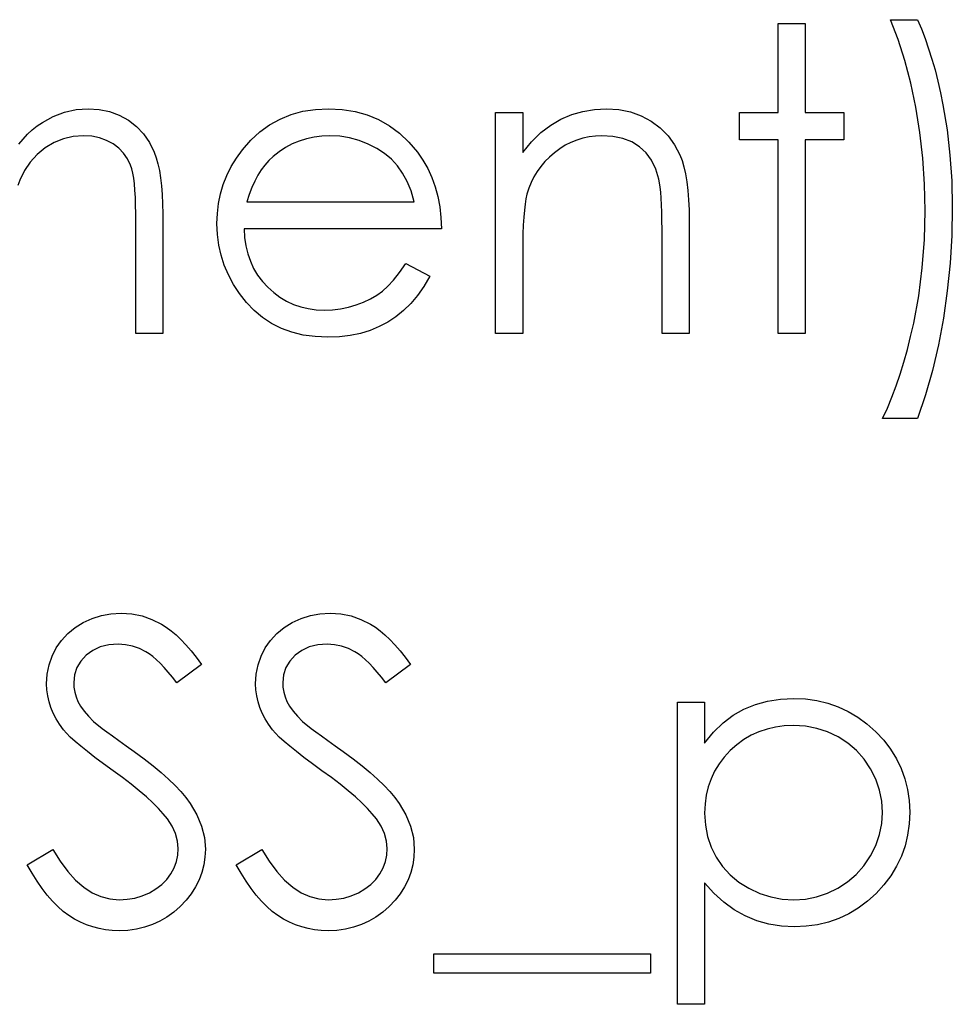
# Model space of a CAD drawing. Header units: inches. Extents: x 370 to 474, y 80 to 168.
# Tile 94 of 170: x 431.206 to 431.632, y 83.961 to 84.41. Entities that reach past the tile are written whole.
import ezdxf

# ---------------------------------------------------------------- set-up
doc = ezdxf.new("R2010")
doc.units = ezdxf.units.IN
doc.header["$LTSCALE"] = 0.5
doc.header["$MEASUREMENT"] = 0

msp = doc.modelspace()

# ---------------------------------------------------------------- linework, layer by layer
at = {"color": 7, "linetype": 'Continuous'}
for p, q in [((431.60713, 84.40085), (431.60362, 84.40982)), ((431.60362, 84.40982), (431.60362, 84.40982)), ((431.60362, 84.40982), (431.61599, 84.40982)), ((431.61599, 84.40982), (431.61599, 84.40982)), ((431.61599, 84.40982), (431.61779, 84.40559)), ((431.55239, 84.40805), (431.56476, 84.40805)), ((431.55239, 84.36742), (431.55239, 84.40805)), ((431.56476, 84.40805), (431.56476, 84.40805)), ((431.56476, 84.40805), (431.56476, 84.36742)), ((431.61779, 84.40559), (431.61947, 84.4012)), ((431.61025, 84.39121), (431.60713, 84.40085)), ((431.61947, 84.4012), (431.62107, 84.39659)), ((431.62107, 84.39659), (431.62259, 84.39185)), ((431.61295, 84.38086), (431.61025, 84.39121)), ((431.62259, 84.39185), (431.624, 84.38688)), ((431.624, 84.38688), (431.62529, 84.38174)), ((431.61527, 84.36985), (431.61295, 84.38086)), ((431.62529, 84.38174), (431.62651, 84.37642)), ((431.62651, 84.37642), (431.62761, 84.3709)), ((431.22665, 84.36764), (431.23192, 84.3688)), ((431.23192, 84.3688), (431.23741, 84.36918)), ((431.23741, 84.36918), (431.23741, 84.36918)), ((431.23741, 84.36918), (431.24246, 84.36885)), ((431.24246, 84.36885), (431.24721, 84.36789)), ((431.33549, 84.36803), (431.34117, 84.36888)), ((431.34117, 84.36888), (431.34719, 84.36918)), ((431.34719, 84.36918), (431.34719, 84.36918)), ((431.34719, 84.36918), (431.35337, 84.36888)), ((431.35337, 84.36888), (431.35925, 84.36794)), ((431.46326, 84.368), (431.46859, 84.36888)), ((431.46859, 84.36888), (431.47411, 84.36918)), ((431.47411, 84.36918), (431.47411, 84.36918)), ((431.47411, 84.36918), (431.47969, 84.36883)), ((431.47969, 84.36883), (431.48493, 84.36778)), ((431.61712, 84.35839), (431.61527, 84.36985)), ((431.62761, 84.3709), (431.62949, 84.35958)), ((431.2166, 84.36297), (431.22151, 84.36568)), ((431.22151, 84.36568), (431.22665, 84.36764)), ((431.24721, 84.36789), (431.25166, 84.36623)), ((431.25166, 84.36623), (431.2558, 84.36394)), ((431.32025, 84.36184), (431.32503, 84.36449)), ((431.32503, 84.36449), (431.3301, 84.36653)), ((431.3301, 84.36653), (431.33549, 84.36803)), ((431.35925, 84.36794), (431.3648, 84.3664)), ((431.3648, 84.3664), (431.37002, 84.36424)), ((431.37002, 84.36424), (431.37493, 84.36146)), ((431.42343, 84.36742), (431.4358, 84.36742)), ((431.42343, 84.26672), (431.42343, 84.36742)), ((431.4358, 84.36742), (431.4358, 84.36742)), ((431.4358, 84.36742), (431.4358, 84.34925)), ((431.44858, 84.3617), (431.45327, 84.36444)), ((431.45327, 84.36444), (431.45816, 84.36651)), ((431.45816, 84.36651), (431.46326, 84.368)), ((431.48493, 84.36778), (431.48984, 84.36598)), ((431.48984, 84.36598), (431.49443, 84.3635)), ((431.53473, 84.35505), (431.53473, 84.36742)), ((431.53473, 84.36742), (431.53473, 84.36742)), ((431.53473, 84.36742), (431.55239, 84.36742)), ((431.55239, 84.36742), (431.55239, 84.36742)), ((431.56476, 84.36742), (431.56476, 84.36742)), ((431.56476, 84.36742), (431.58243, 84.36742)), ((431.58243, 84.36742), (431.58243, 84.36742)), ((431.58243, 84.36742), (431.58243, 84.35505)), ((431.21196, 84.35952), (431.21423, 84.36135)), ((431.21423, 84.36135), (431.2166, 84.36297)), ((431.2558, 84.36394), (431.25952, 84.36107)), ((431.25952, 84.36107), (431.26275, 84.35767)), ((431.31581, 84.35864), (431.32025, 84.36184)), ((431.37493, 84.36146), (431.37951, 84.35803)), ((431.44411, 84.35828), (431.44858, 84.3617)), ((431.49443, 84.3635), (431.49857, 84.36041)), ((431.49857, 84.36041), (431.50216, 84.35682)), ((431.62949, 84.35958), (431.63081, 84.34807)), ((431.20578, 84.35301), (431.20774, 84.35536)), ((431.20774, 84.35536), (431.20981, 84.35754)), ((431.20981, 84.35754), (431.21196, 84.35952)), ((431.22615, 84.35544), (431.22187, 84.35373)), ((431.2306, 84.35649), (431.22615, 84.35544)), ((431.23526, 84.35682), (431.2306, 84.35649)), ((431.23907, 84.3566), (431.23526, 84.35682)), ((431.23526, 84.35682), (431.23526, 84.35682)), ((431.24257, 84.35591), (431.23907, 84.3566)), ((431.24583, 84.35475), (431.24257, 84.35591)), ((431.26275, 84.35767), (431.26546, 84.35378)), ((431.31167, 84.3548), (431.31581, 84.35864)), ((431.33709, 84.35549), (431.3338, 84.35447)), ((431.34054, 84.35624), (431.33709, 84.35549)), ((431.34413, 84.35668), (431.34054, 84.35624)), ((431.34783, 84.35682), (431.34413, 84.35668)), ((431.35235, 84.3566), (431.34783, 84.35682)), ((431.34783, 84.35682), (431.34783, 84.35682)), ((431.35677, 84.35588), (431.35235, 84.3566)), ((431.3611, 84.35472), (431.35677, 84.35588)), ((431.37951, 84.35803), (431.38379, 84.354)), ((431.43986, 84.35411), (431.44411, 84.35828)), ((431.46323, 84.35574), (431.4605, 84.35491)), ((431.46608, 84.35635), (431.46323, 84.35574)), ((431.46898, 84.35671), (431.46608, 84.35635)), ((431.47196, 84.35682), (431.46898, 84.35671)), ((431.47698, 84.35651), (431.47196, 84.35682)), ((431.47196, 84.35682), (431.47196, 84.35682)), ((431.48151, 84.35558), (431.47698, 84.35651)), ((431.48554, 84.35403), (431.48151, 84.35558)), ((431.50216, 84.35682), (431.50514, 84.35273)), ((431.55239, 84.35505), (431.53473, 84.35505)), ((431.53473, 84.35505), (431.53473, 84.35505)), ((431.55239, 84.26672), (431.55239, 84.35505)), ((431.55239, 84.35505), (431.55239, 84.35505)), ((431.58243, 84.35505), (431.56476, 84.35505)), ((431.56476, 84.35505), (431.56476, 84.35505)), ((431.56476, 84.35505), (431.56476, 84.26672)), ((431.58243, 84.35505), (431.58243, 84.35505)), ((431.61848, 84.34669), (431.61712, 84.35839)), ((431.21781, 84.3513), (431.21412, 84.34832)), ((431.22187, 84.35373), (431.21781, 84.3513)), ((431.24879, 84.35315), (431.24583, 84.35475)), ((431.25141, 84.35116), (431.24879, 84.35315)), ((431.25362, 84.3489), (431.25141, 84.35116)), ((431.26546, 84.35378), (431.26764, 84.34934)), ((431.30783, 84.35041), (431.31167, 84.3548)), ((431.32757, 84.35152), (431.32467, 84.34959)), ((431.3306, 84.35312), (431.32757, 84.35152)), ((431.3338, 84.35447), (431.3306, 84.35312)), ((431.3653, 84.35306), (431.3611, 84.35472)), ((431.36925, 84.35105), (431.3653, 84.35306)), ((431.37278, 84.34873), (431.36925, 84.35105)), ((431.38379, 84.354), (431.38774, 84.34937)), ((431.4358, 84.34925), (431.43986, 84.35411)), ((431.45272, 84.35094), (431.45029, 84.34914)), ((431.45523, 84.35251), (431.45272, 84.35094)), ((431.45782, 84.35381), (431.45523, 84.35251)), ((431.4605, 84.35491), (431.45782, 84.35381)), ((431.48907, 84.35185), (431.48554, 84.35403)), ((431.49208, 84.34906), (431.48907, 84.35185)), ((431.50514, 84.35273), (431.50754, 84.34815)), ((431.21412, 84.34832), (431.21097, 84.34487)), ((431.25541, 84.3463), (431.25362, 84.3489)), ((431.25679, 84.34343), (431.25541, 84.3463)), ((431.26764, 84.34934), (431.26855, 84.34685)), ((431.26855, 84.34685), (431.26932, 84.34407)), ((431.30275, 84.34277), (431.30512, 84.34666)), ((431.30512, 84.34666), (431.30783, 84.35041)), ((431.30783, 84.35041), (431.30783, 84.35041)), ((431.32188, 84.34738), (431.31995, 84.34556)), ((431.32467, 84.34959), (431.32188, 84.34738)), ((431.32188, 84.34738), (431.32188, 84.34738)), ((431.37593, 84.34611), (431.37278, 84.34873)), ((431.37863, 84.34318), (431.37593, 84.34611)), ((431.38774, 84.34937), (431.38774, 84.34937)), ((431.38774, 84.34937), (431.39028, 84.34575)), ((431.4358, 84.34925), (431.4358, 84.34925)), ((431.448, 84.34716), (431.44593, 84.34509)), ((431.45029, 84.34914), (431.448, 84.34716)), ((431.49456, 84.34567), (431.49208, 84.34906)), ((431.50754, 84.34815), (431.50853, 84.34558)), ((431.61925, 84.33479), (431.61848, 84.34669)), ((431.63081, 84.34807), (431.63161, 84.33628)), ((431.21097, 84.34487), (431.20835, 84.34095)), ((431.25734, 84.34177), (431.25679, 84.34343)), ((431.25781, 84.33979), (431.25734, 84.34177)), ((431.26932, 84.34407), (431.26998, 84.341)), ((431.30076, 84.33877), (431.30275, 84.34277)), ((431.31815, 84.34351), (431.31647, 84.34128)), ((431.31995, 84.34556), (431.31815, 84.34351)), ((431.381, 84.33987), (431.37863, 84.34318)), ((431.39028, 84.34575), (431.39246, 84.34194)), ((431.39246, 84.34194), (431.39434, 84.33788)), ((431.44405, 84.34288), (431.44237, 84.34056)), ((431.44593, 84.34509), (431.44405, 84.34288)), ((431.49652, 84.34164), (431.49456, 84.34567)), ((431.49793, 84.337), (431.49652, 84.34164)), ((431.50853, 84.34558), (431.50939, 84.34266)), ((431.50939, 84.34266), (431.51011, 84.33943)), ((431.20835, 84.34095), (431.20625, 84.33658)), ((431.25823, 84.3375), (431.25781, 84.33979)), ((431.25856, 84.3349), (431.25823, 84.3375)), ((431.26998, 84.341), (431.27054, 84.33763)), ((431.27054, 84.33763), (431.27095, 84.33399)), ((431.29913, 84.33463), (431.30076, 84.33877)), ((431.31492, 84.33882), (431.31349, 84.33612)), ((431.31647, 84.34128), (431.31492, 84.33882)), ((431.38308, 84.33603), (431.381, 84.33987)), ((431.39434, 84.33788), (431.39586, 84.33363)), ((431.4409, 84.33813), (431.43963, 84.33559)), ((431.44237, 84.34056), (431.4409, 84.33813)), ((431.51011, 84.33943), (431.51071, 84.33584)), ((431.20625, 84.33658), (431.20539, 84.3341)), ((431.25881, 84.33198), (431.25856, 84.3349)), ((431.27095, 84.33399), (431.27125, 84.33004)), ((431.29786, 84.33035), (431.29913, 84.33463)), ((431.31216, 84.33322), (431.31098, 84.33013)), ((431.31349, 84.33612), (431.31216, 84.33322)), ((431.38487, 84.33167), (431.38308, 84.33603)), ((431.39586, 84.33363), (431.39707, 84.32916)), ((431.43856, 84.33291), (431.4377, 84.33015)), ((431.43963, 84.33559), (431.43856, 84.33291)), ((431.49826, 84.3354), (431.49793, 84.337)), ((431.49793, 84.337), (431.49793, 84.337)), ((431.49857, 84.33341), (431.49826, 84.3354)), ((431.49882, 84.33109), (431.49857, 84.33341)), ((431.51071, 84.33584), (431.51115, 84.33192)), ((431.61952, 84.32265), (431.61925, 84.33479)), ((431.63161, 84.33628), (431.63189, 84.3243)), ((431.259, 84.32875), (431.25881, 84.33198)), ((431.25911, 84.32518), (431.259, 84.32875)), ((431.27125, 84.33004), (431.27145, 84.32579)), ((431.29695, 84.32596), (431.29786, 84.33035)), ((431.31098, 84.33013), (431.3099, 84.32679)), ((431.38633, 84.32679), (431.38487, 84.33167)), ((431.39707, 84.32916), (431.39795, 84.32447)), ((431.43726, 84.32811), (431.43687, 84.32568)), ((431.4377, 84.33015), (431.43726, 84.32811)), ((431.4377, 84.33015), (431.4377, 84.33015)), ((431.49904, 84.32841), (431.49882, 84.33109)), ((431.4992, 84.32535), (431.49904, 84.32841)), ((431.51115, 84.33192), (431.51149, 84.32767)), ((431.25914, 84.32132), (431.25911, 84.32518)), ((431.27145, 84.32579), (431.2715, 84.32127)), ((431.29643, 84.32143), (431.29695, 84.32596)), ((431.3099, 84.32679), (431.3099, 84.32679)), ((431.3099, 84.32679), (431.38633, 84.32679)), ((431.39795, 84.32447), (431.39848, 84.31955)), ((431.43687, 84.32568), (431.43654, 84.32289)), ((431.49931, 84.32196), (431.4992, 84.32535)), ((431.51149, 84.32767), (431.51171, 84.32306)), ((431.63189, 84.3243), (431.63164, 84.31138)), ((431.63189, 84.3243), (431.63189, 84.3243)), ((431.25914, 84.26672), (431.25914, 84.32132)), ((431.25914, 84.32132), (431.25914, 84.32132)), ((431.2715, 84.32127), (431.2715, 84.32127)), ((431.2715, 84.32127), (431.2715, 84.26672)), ((431.29624, 84.31679), (431.29643, 84.32143)), ((431.39848, 84.31955), (431.3987, 84.31442)), ((431.43627, 84.31969), (431.43607, 84.31613)), ((431.43654, 84.32289), (431.43627, 84.31969)), ((431.49937, 84.3182), (431.49931, 84.32196)), ((431.51171, 84.32306), (431.51176, 84.31815)), ((431.61919, 84.30953), (431.61952, 84.32265)), ((431.61952, 84.32265), (431.61952, 84.32265)), ((431.29646, 84.31185), (431.29624, 84.31679)), ((431.29624, 84.31679), (431.29624, 84.31679)), ((431.43607, 84.31613), (431.43591, 84.31218)), ((431.4994, 84.31409), (431.49937, 84.3182)), ((431.51176, 84.31815), (431.51176, 84.31815)), ((431.51176, 84.31815), (431.51176, 84.26672)), ((431.29706, 84.30702), (431.29646, 84.31185)), ((431.3987, 84.31442), (431.3086, 84.31442)), ((431.3086, 84.31442), (431.3086, 84.31442)), ((431.3086, 84.31442), (431.30885, 84.31044)), ((431.30885, 84.31044), (431.3094, 84.30664)), ((431.3987, 84.31442), (431.3987, 84.31442)), ((431.43591, 84.31218), (431.43582, 84.30785)), ((431.4994, 84.26672), (431.4994, 84.31409)), ((431.4994, 84.31409), (431.4994, 84.31409)), ((431.63164, 84.31138), (431.63087, 84.29866)), ((431.29811, 84.30236), (431.29706, 84.30702)), ((431.3094, 84.30664), (431.31029, 84.30302)), ((431.43582, 84.30785), (431.4358, 84.30313)), ((431.6182, 84.29659), (431.61919, 84.30953)), ((431.2996, 84.2978), (431.29811, 84.30236)), ((431.31029, 84.30302), (431.3115, 84.2996)), ((431.4358, 84.30313), (431.4358, 84.30313)), ((431.4358, 84.30313), (431.4358, 84.26672)), ((431.30148, 84.29336), (431.2996, 84.2978)), ((431.3115, 84.2996), (431.31299, 84.29637)), ((431.3796, 84.29446), (431.38241, 84.29852)), ((431.38241, 84.29852), (431.3934, 84.29275)), ((431.63087, 84.29866), (431.6296, 84.28604)), ((431.30377, 84.28905), (431.30148, 84.29336)), ((431.31299, 84.29637), (431.31481, 84.2933)), ((431.31481, 84.2933), (431.31697, 84.29043)), ((431.37686, 84.29104), (431.3796, 84.29446)), ((431.3934, 84.29275), (431.39069, 84.28814)), ((431.3934, 84.29275), (431.3934, 84.29275)), ((431.61657, 84.28386), (431.6182, 84.29659)), ((431.3065, 84.28488), (431.30377, 84.28905)), ((431.31697, 84.29043), (431.31942, 84.28773)), ((431.31942, 84.28773), (431.32213, 84.2853)), ((431.37173, 84.28593), (431.37424, 84.28817)), ((431.37424, 84.28817), (431.37686, 84.29104)), ((431.39069, 84.28814), (431.3878, 84.284)), ((431.30965, 84.28085), (431.3065, 84.28488)), ((431.32213, 84.2853), (431.32497, 84.28317)), ((431.32497, 84.28317), (431.32798, 84.28138)), ((431.36629, 84.28243), (431.36914, 84.28408)), ((431.36914, 84.28408), (431.37173, 84.28593)), ((431.3878, 84.284), (431.3847, 84.2803)), ((431.61425, 84.27133), (431.61657, 84.28386)), ((431.6296, 84.28604), (431.62781, 84.27362)), ((431.31316, 84.27713), (431.30965, 84.28085)), ((431.32798, 84.28138), (431.33115, 84.27992)), ((431.33115, 84.27992), (431.33447, 84.27878)), ((431.33447, 84.27878), (431.33794, 84.27798)), ((431.35624, 84.27865), (431.35978, 84.27967)), ((431.35978, 84.27967), (431.36317, 84.28094)), ((431.36317, 84.28094), (431.36629, 84.28243)), ((431.3847, 84.2803), (431.38139, 84.2771)), ((431.31702, 84.2739), (431.31316, 84.27713)), ((431.33794, 84.27798), (431.34156, 84.27749)), ((431.34156, 84.27749), (431.34534, 84.27732)), ((431.34534, 84.27732), (431.34904, 84.27746)), ((431.34534, 84.27732), (431.34534, 84.27732)), ((431.34904, 84.27746), (431.35266, 84.2779)), ((431.35266, 84.2779), (431.35624, 84.27865)), ((431.37789, 84.27431), (431.37419, 84.27188)), ((431.38139, 84.2771), (431.37789, 84.27431)), ((431.32119, 84.27117), (431.31702, 84.2739)), ((431.32566, 84.26893), (431.32119, 84.27117)), ((431.37024, 84.26979), (431.3661, 84.26805)), ((431.37419, 84.27188), (431.37024, 84.26979)), ((431.61287, 84.26523), (431.61425, 84.27133)), ((431.62781, 84.27362), (431.62554, 84.2615)), ((431.2715, 84.26672), (431.25914, 84.26672)), ((431.25914, 84.26672), (431.25914, 84.26672)), ((431.2715, 84.26672), (431.2715, 84.26672)), ((431.33049, 84.26719), (431.32566, 84.26893)), ((431.33563, 84.26595), (431.33049, 84.26719)), ((431.34109, 84.2652), (431.33563, 84.26595)), ((431.34689, 84.26495), (431.34109, 84.2652)), ((431.35705, 84.26573), (431.3521, 84.26515)), ((431.36171, 84.26669), (431.35705, 84.26573)), ((431.3661, 84.26805), (431.36171, 84.26669)), ((431.4358, 84.26672), (431.42343, 84.26672)), ((431.42343, 84.26672), (431.42343, 84.26672)), ((431.4358, 84.26672), (431.4358, 84.26672)), ((431.51176, 84.26672), (431.4994, 84.26672)), ((431.4994, 84.26672), (431.4994, 84.26672)), ((431.51176, 84.26672), (431.51176, 84.26672)), ((431.56476, 84.26672), (431.55239, 84.26672)), ((431.55239, 84.26672), (431.55239, 84.26672)), ((431.56476, 84.26672), (431.56476, 84.26672)), ((431.61141, 84.2593), (431.61287, 84.26523)), ((431.3521, 84.26515), (431.34689, 84.26495)), ((431.34689, 84.26495), (431.34689, 84.26495)), ((431.62554, 84.2615), (431.62284, 84.24983)), ((431.60981, 84.25358), (431.61141, 84.2593)), ((431.6081, 84.24803), (431.60981, 84.25358)), ((431.60627, 84.24271), (431.6081, 84.24803)), ((431.62284, 84.24983), (431.61963, 84.23862)), ((431.60432, 84.23757), (431.60627, 84.24271)), ((431.61963, 84.23862), (431.61599, 84.22786)), ((431.60227, 84.2326), (431.60432, 84.23757)), ((431.60009, 84.22786), (431.60227, 84.2326)), ((431.61599, 84.22786), (431.60009, 84.22786)), ((431.60009, 84.22786), (431.60009, 84.22786)), ((431.23518, 84.13477), (431.23923, 84.13662)), ((431.23923, 84.13662), (431.24349, 84.13797)), ((431.24349, 84.13797), (431.24787, 84.13874)), ((431.24787, 84.13874), (431.25246, 84.13902)), ((431.25246, 84.13902), (431.25246, 84.13902)), ((431.25246, 84.13902), (431.25731, 84.13872)), ((431.25731, 84.13872), (431.26204, 84.13778)), ((431.26204, 84.13778), (431.26656, 84.13621)), ((431.26656, 84.13621), (431.27095, 84.13402)), ((431.33057, 84.13477), (431.33463, 84.13662)), ((431.33463, 84.13662), (431.33888, 84.13797)), ((431.33888, 84.13797), (431.34327, 84.13874)), ((431.34327, 84.13874), (431.34785, 84.13902)), ((431.34785, 84.13902), (431.34785, 84.13902)), ((431.34785, 84.13902), (431.35271, 84.13872)), ((431.35271, 84.13872), (431.35743, 84.13778)), ((431.35743, 84.13778), (431.36196, 84.13621)), ((431.36196, 84.13621), (431.36635, 84.13402)), ((431.22814, 84.12977), (431.23145, 84.13245)), ((431.23145, 84.13245), (431.23518, 84.13477)), ((431.27095, 84.13402), (431.27313, 84.13264)), ((431.27313, 84.13264), (431.27531, 84.13102)), ((431.27531, 84.13102), (431.27755, 84.12911)), ((431.32354, 84.12977), (431.32685, 84.13245)), ((431.32685, 84.13245), (431.33057, 84.13477)), ((431.36635, 84.13402), (431.36853, 84.13264)), ((431.36853, 84.13264), (431.37071, 84.13102)), ((431.37071, 84.13102), (431.37294, 84.12911)), ((431.22287, 84.12318), (431.2253, 84.12665)), ((431.2253, 84.12665), (431.22814, 84.12977)), ((431.27755, 84.12911), (431.27981, 84.12696)), ((431.27981, 84.12696), (431.2821, 84.12453)), ((431.31826, 84.12318), (431.32069, 84.12665)), ((431.32069, 84.12665), (431.32354, 84.12977)), ((431.37294, 84.12911), (431.37521, 84.12696)), ((431.37521, 84.12696), (431.3775, 84.12453)), ((431.22096, 84.11939), (431.22287, 84.12318)), ((431.23957, 84.12204), (431.23653, 84.11984)), ((431.24299, 84.12362), (431.23957, 84.12204)), ((431.24683, 84.12458), (431.24299, 84.12362)), ((431.25108, 84.12489), (431.24683, 84.12458)), ((431.25447, 84.12467), (431.25108, 84.12489)), ((431.25108, 84.12489), (431.25108, 84.12489)), ((431.25773, 84.12403), (431.25447, 84.12467)), ((431.26085, 84.12296), (431.25773, 84.12403)), ((431.26383, 84.12144), (431.26085, 84.12296)), ((431.2821, 84.12453), (431.28442, 84.12185)), ((431.28442, 84.12185), (431.2868, 84.1189)), ((431.31636, 84.11939), (431.31826, 84.12318)), ((431.33496, 84.12204), (431.33193, 84.11984)), ((431.33839, 84.12362), (431.33496, 84.12204)), ((431.34222, 84.12458), (431.33839, 84.12362)), ((431.34647, 84.12489), (431.34222, 84.12458)), ((431.34987, 84.12467), (431.34647, 84.12489)), ((431.34647, 84.12489), (431.34647, 84.12489)), ((431.35313, 84.12403), (431.34987, 84.12467)), ((431.35624, 84.12296), (431.35313, 84.12403)), ((431.35923, 84.12144), (431.35624, 84.12296)), ((431.3775, 84.12453), (431.37982, 84.12185)), ((431.37982, 84.12185), (431.38219, 84.1189)), ((431.21961, 84.11542), (431.22096, 84.11939)), ((431.23405, 84.11719), (431.23228, 84.11423)), ((431.23653, 84.11984), (431.23405, 84.11719)), ((431.26532, 84.12047), (431.26383, 84.12144)), ((431.26692, 84.11926), (431.26532, 84.12047)), ((431.26858, 84.11782), (431.26692, 84.11926)), ((431.27029, 84.11617), (431.26858, 84.11782)), ((431.2868, 84.1189), (431.28917, 84.1157)), ((431.31501, 84.11542), (431.31636, 84.11939)), ((431.32944, 84.11719), (431.32768, 84.11423)), ((431.33193, 84.11984), (431.32944, 84.11719)), ((431.36072, 84.12047), (431.35923, 84.12144)), ((431.36232, 84.11926), (431.36072, 84.12047)), ((431.36397, 84.11782), (431.36232, 84.11926)), ((431.36569, 84.11617), (431.36397, 84.11782)), ((431.38219, 84.1189), (431.38457, 84.1157)), ((431.21878, 84.11122), (431.21961, 84.11542)), ((431.23228, 84.11423), (431.23123, 84.11098)), ((431.27211, 84.11429), (431.27029, 84.11617)), ((431.27399, 84.11216), (431.27211, 84.11429)), ((431.28917, 84.1157), (431.27799, 84.10722)), ((431.28917, 84.1157), (431.28917, 84.1157)), ((431.31418, 84.11122), (431.31501, 84.11542)), ((431.32768, 84.11423), (431.32663, 84.11098)), ((431.36751, 84.11429), (431.36569, 84.11617)), ((431.36938, 84.11216), (431.36751, 84.11429)), ((431.38457, 84.1157), (431.37339, 84.10722)), ((431.38457, 84.1157), (431.38457, 84.1157)), ((431.2185, 84.10686), (431.21878, 84.11122)), ((431.23123, 84.11098), (431.23087, 84.10744)), ((431.27595, 84.10982), (431.27399, 84.11216)), ((431.27799, 84.10722), (431.27595, 84.10982)), ((431.3139, 84.10686), (431.31418, 84.11122)), ((431.32663, 84.11098), (431.32627, 84.10744)), ((431.37134, 84.10982), (431.36938, 84.11216)), ((431.37339, 84.10722), (431.37134, 84.10982)), ((431.21862, 84.10408), (431.2185, 84.10686)), ((431.2185, 84.10686), (431.2185, 84.10686)), ((431.21897, 84.10131), (431.21862, 84.10408)), ((431.23087, 84.10744), (431.23087, 84.10744)), ((431.23087, 84.10744), (431.23098, 84.10523)), ((431.23098, 84.10523), (431.23137, 84.10305)), ((431.27799, 84.10722), (431.27799, 84.10722)), ((431.31401, 84.10408), (431.3139, 84.10686)), ((431.3139, 84.10686), (431.3139, 84.10686)), ((431.31437, 84.10131), (431.31401, 84.10408)), ((431.32627, 84.10744), (431.32627, 84.10744)), ((431.32627, 84.10744), (431.32638, 84.10523)), ((431.32638, 84.10523), (431.32676, 84.10305)), ((431.37339, 84.10722), (431.37339, 84.10722)), ((431.21958, 84.09861), (431.21897, 84.10131)), ((431.23137, 84.10305), (431.23195, 84.1009)), ((431.23195, 84.1009), (431.2328, 84.09878)), ((431.31498, 84.09861), (431.31437, 84.10131)), ((431.32676, 84.10305), (431.32734, 84.1009)), ((431.32734, 84.1009), (431.3282, 84.09878)), ((431.54756, 84.09894), (431.55339, 84.09985)), ((431.55339, 84.09985), (431.55951, 84.10016)), ((431.55951, 84.10016), (431.55951, 84.10016)), ((431.55951, 84.10016), (431.56487, 84.09991)), ((431.56487, 84.09991), (431.57006, 84.09922)), ((431.57006, 84.09922), (431.57503, 84.09803)), ((431.22044, 84.09599), (431.21958, 84.09861)), ((431.22151, 84.09337), (431.22044, 84.09599)), ((431.2328, 84.09878), (431.23399, 84.09662)), ((431.23399, 84.09662), (431.23556, 84.09439)), ((431.31583, 84.09599), (431.31498, 84.09861)), ((431.31691, 84.09337), (431.31583, 84.09599)), ((431.3282, 84.09878), (431.32939, 84.09662)), ((431.32939, 84.09662), (431.33096, 84.09439)), ((431.50646, 84.09839), (431.51883, 84.09839)), ((431.50646, 83.96059), (431.50646, 84.09839)), ((431.51883, 84.09839), (431.51883, 84.09839)), ((431.51883, 84.09839), (431.51883, 84.07976)), ((431.53186, 84.09248), (431.5368, 84.09527)), ((431.5368, 84.09527), (431.54204, 84.0974)), ((431.54204, 84.0974), (431.54756, 84.09894)), ((431.57503, 84.09803), (431.5798, 84.09635)), ((431.5798, 84.09635), (431.58439, 84.09422)), ((431.22284, 84.09083), (431.22151, 84.09337)), ((431.22441, 84.08834), (431.22284, 84.09083)), ((431.23556, 84.09439), (431.23755, 84.09207)), ((431.23755, 84.09207), (431.23995, 84.08964)), ((431.31824, 84.09083), (431.31691, 84.09337)), ((431.31981, 84.08834), (431.31824, 84.09083)), ((431.33096, 84.09439), (431.33295, 84.09207)), ((431.33295, 84.09207), (431.33535, 84.08964)), ((431.52722, 84.08895), (431.53186, 84.09248)), ((431.58439, 84.09422), (431.58875, 84.0916)), ((431.58875, 84.0916), (431.59294, 84.08851)), ((431.22621, 84.08588), (431.22441, 84.08834)), ((431.22753, 84.08434), (431.22621, 84.08588)), ((431.22621, 84.08588), (431.22621, 84.08588)), ((431.23995, 84.08964), (431.23995, 84.08964)), ((431.23995, 84.08964), (431.24086, 84.08884)), ((431.24086, 84.08884), (431.24216, 84.08779)), ((431.24216, 84.08779), (431.24387, 84.08649)), ((431.24387, 84.08649), (431.246, 84.08489)), ((431.3216, 84.08588), (431.31981, 84.08834)), ((431.32293, 84.08434), (431.3216, 84.08588)), ((431.3216, 84.08588), (431.3216, 84.08588)), ((431.33535, 84.08964), (431.33535, 84.08964)), ((431.33535, 84.08964), (431.33626, 84.08884)), ((431.33626, 84.08884), (431.33756, 84.08779)), ((431.33756, 84.08779), (431.33927, 84.08649)), ((431.33927, 84.08649), (431.34139, 84.08489)), ((431.52289, 84.08473), (431.52722, 84.08895)), ((431.54731, 84.08619), (431.54362, 84.08492)), ((431.55118, 84.08707), (431.54731, 84.08619)), ((431.55521, 84.08762), (431.55118, 84.08707)), ((431.5594, 84.08779), (431.55521, 84.08762)), ((431.56481, 84.08746), (431.5594, 84.08779)), ((431.57, 84.08649), (431.56481, 84.08746)), ((431.57497, 84.08486), (431.57, 84.08649)), ((431.59294, 84.08851), (431.59692, 84.08495)), ((431.22927, 84.08254), (431.22753, 84.08434)), ((431.23145, 84.08056), (431.22927, 84.08254)), ((431.246, 84.08489), (431.24851, 84.08304)), ((431.24851, 84.08304), (431.25144, 84.08094)), ((431.32467, 84.08254), (431.32293, 84.08434)), ((431.32685, 84.08056), (431.32467, 84.08254)), ((431.34139, 84.08489), (431.34391, 84.08304)), ((431.34391, 84.08304), (431.34683, 84.08094)), ((431.51883, 84.07976), (431.52289, 84.08473)), ((431.53674, 84.08136), (431.53354, 84.07901)), ((431.54008, 84.08332), (431.53674, 84.08136)), ((431.54362, 84.08492), (431.54008, 84.08332)), ((431.57975, 84.0826), (431.57497, 84.08486)), ((431.58416, 84.07976), (431.57975, 84.0826)), ((431.59692, 84.08495), (431.60056, 84.08105)), ((431.60056, 84.08105), (431.60371, 84.07694)), ((431.23407, 84.07832), (431.23145, 84.08056)), ((431.23711, 84.07586), (431.23407, 84.07832)), ((431.25144, 84.08094), (431.25475, 84.07857)), ((431.25475, 84.07857), (431.25847, 84.07592)), ((431.32947, 84.07832), (431.32685, 84.08056)), ((431.33251, 84.07586), (431.32947, 84.07832)), ((431.34683, 84.08094), (431.35014, 84.07857)), ((431.35014, 84.07857), (431.35387, 84.07592)), ((431.51883, 84.07976), (431.51883, 84.07976)), ((431.53354, 84.07901), (431.53053, 84.07633)), ((431.58811, 84.07636), (431.58416, 84.07976)), ((431.60371, 84.07694), (431.60639, 84.07266)), ((431.24056, 84.07319), (431.23711, 84.07586)), ((431.24445, 84.07026), (431.24056, 84.07319)), ((431.25847, 84.07592), (431.25847, 84.07592)), ((431.25847, 84.07592), (431.26295, 84.07264)), ((431.26295, 84.07264), (431.26706, 84.06946)), ((431.33596, 84.07319), (431.33251, 84.07586)), ((431.33985, 84.07026), (431.33596, 84.07319)), ((431.35387, 84.07592), (431.35387, 84.07592)), ((431.35387, 84.07592), (431.35834, 84.07264)), ((431.35834, 84.07264), (431.36246, 84.06946)), ((431.5278, 84.07338), (431.52543, 84.07026)), ((431.53053, 84.07633), (431.5278, 84.07338)), ((431.59159, 84.07247), (431.58811, 84.07636)), ((431.59457, 84.06803), (431.59159, 84.07247)), ((431.60639, 84.07266), (431.60857, 84.06819)), ((431.24879, 84.06714), (431.24445, 84.07026)), ((431.26706, 84.06946), (431.27079, 84.06637)), ((431.34418, 84.06714), (431.33985, 84.07026)), ((431.36246, 84.06946), (431.36618, 84.06637)), ((431.52543, 84.07026), (431.52341, 84.06695)), ((431.597, 84.06328), (431.59457, 84.06803)), ((431.60857, 84.06819), (431.61028, 84.0635)), ((431.25312, 84.064), (431.24879, 84.06714)), ((431.24879, 84.06714), (431.24879, 84.06714)), ((431.25712, 84.06096), (431.25312, 84.064)), ((431.27079, 84.06637), (431.27415, 84.06336)), ((431.27415, 84.06336), (431.27716, 84.06046)), ((431.34852, 84.064), (431.34418, 84.06714)), ((431.34418, 84.06714), (431.34418, 84.06714)), ((431.35252, 84.06096), (431.34852, 84.064)), ((431.36618, 84.06637), (431.36955, 84.06336)), ((431.36955, 84.06336), (431.37256, 84.06046)), ((431.52175, 84.06347), (431.52048, 84.05983)), ((431.52341, 84.06695), (431.52175, 84.06347)), ((431.59871, 84.05836), (431.597, 84.06328)), ((431.61028, 84.0635), (431.61149, 84.05864)), ((431.26074, 84.05803), (431.25712, 84.06096)), ((431.27716, 84.06046), (431.27981, 84.05765)), ((431.35613, 84.05803), (431.35252, 84.06096)), ((431.37256, 84.06046), (431.37521, 84.05765)), ((431.52048, 84.05983), (431.51957, 84.05599)), ((431.61149, 84.05864), (431.61221, 84.05356)), ((431.26402, 84.05525), (431.26074, 84.05803)), ((431.26695, 84.05254), (431.26402, 84.05525)), ((431.27981, 84.05765), (431.2821, 84.05491)), ((431.2821, 84.05491), (431.28401, 84.05226)), ((431.35942, 84.05525), (431.35613, 84.05803)), ((431.36235, 84.05254), (431.35942, 84.05525)), ((431.37521, 84.05765), (431.3775, 84.05491)), ((431.3775, 84.05491), (431.3794, 84.05226)), ((431.51957, 84.05599), (431.51902, 84.05199)), ((431.59976, 84.05334), (431.59871, 84.05836)), ((431.26954, 84.04997), (431.26695, 84.05254)), ((431.27175, 84.04752), (431.26954, 84.04997)), ((431.28401, 84.05226), (431.28704, 84.04707)), ((431.36494, 84.04997), (431.36235, 84.05254)), ((431.36715, 84.04752), (431.36494, 84.04997)), ((431.3794, 84.05226), (431.38244, 84.04707)), ((431.51902, 84.05199), (431.51883, 84.04782)), ((431.60009, 84.04818), (431.59976, 84.05334)), ((431.61221, 84.05356), (431.61246, 84.04832)), ((431.27363, 84.04517), (431.27175, 84.04752)), ((431.27578, 84.04183), (431.27363, 84.04517)), ((431.27363, 84.04517), (431.27363, 84.04517)), ((431.28704, 84.04707), (431.2892, 84.04189)), ((431.36903, 84.04517), (431.36715, 84.04752)), ((431.37118, 84.04183), (431.36903, 84.04517)), ((431.36903, 84.04517), (431.36903, 84.04517)), ((431.38244, 84.04707), (431.38459, 84.04189)), ((431.51883, 84.04782), (431.51883, 84.04782)), ((431.51883, 84.04782), (431.51916, 84.04235)), ((431.59973, 84.04304), (431.60009, 84.04818)), ((431.60009, 84.04818), (431.60009, 84.04818)), ((431.61246, 84.04832), (431.61221, 84.04296)), ((431.61246, 84.04832), (431.61246, 84.04832)), ((431.27733, 84.03849), (431.27578, 84.04183)), ((431.2892, 84.04189), (431.29049, 84.03667)), ((431.37272, 84.03849), (431.37118, 84.04183)), ((431.38459, 84.04189), (431.38589, 84.03667)), ((431.51916, 84.04235), (431.52013, 84.03719)), ((431.59871, 84.03802), (431.59973, 84.04304)), ((431.61221, 84.04296), (431.61149, 84.0378)), ((431.27827, 84.03507), (431.27733, 84.03849)), ((431.29049, 84.03667), (431.29094, 84.03145)), ((431.37366, 84.03507), (431.37272, 84.03849)), ((431.38589, 84.03667), (431.38633, 84.03145)), ((431.52013, 84.03719), (431.52175, 84.03228)), ((431.59694, 84.03311), (431.59871, 84.03802)), ((431.61149, 84.0378), (431.6103, 84.03286)), ((431.27857, 84.03164), (431.27827, 84.03507)), ((431.27835, 84.02864), (431.27857, 84.03164)), ((431.27857, 84.03164), (431.27857, 84.03164)), ((431.37397, 84.03164), (431.37366, 84.03507)), ((431.37375, 84.02864), (431.37397, 84.03164)), ((431.37397, 84.03164), (431.37397, 84.03164)), ((431.52175, 84.03228), (431.52404, 84.02767)), ((431.59452, 84.0283), (431.59694, 84.03311)), ((431.6103, 84.03286), (431.60862, 84.02811)), ((431.20967, 84.02427), (431.22132, 84.03126)), ((431.22132, 84.03126), (431.22132, 84.03126)), ((431.22132, 84.03126), (431.22466, 84.02588)), ((431.27774, 84.02574), (431.27835, 84.02864)), ((431.29077, 84.02775), (431.29022, 84.02416)), ((431.29094, 84.03145), (431.29077, 84.02775)), ((431.29094, 84.03145), (431.29094, 84.03145)), ((431.30507, 84.02427), (431.31672, 84.03126)), ((431.31672, 84.03126), (431.31672, 84.03126)), ((431.31672, 84.03126), (431.32006, 84.02588)), ((431.37314, 84.02574), (431.37375, 84.02864)), ((431.38617, 84.02775), (431.38561, 84.02416)), ((431.38633, 84.03145), (431.38617, 84.02775)), ((431.38633, 84.03145), (431.38633, 84.03145)), ((431.52404, 84.02767), (431.52694, 84.02345)), ((431.59151, 84.02383), (431.59452, 84.0283)), ((431.60862, 84.02811), (431.60644, 84.02356)), ((431.21188, 84.02035), (431.20967, 84.02427)), ((431.22466, 84.02588), (431.22811, 84.02121)), ((431.2752, 84.02013), (431.27666, 84.02289)), ((431.27666, 84.02289), (431.27774, 84.02574)), ((431.29022, 84.02416), (431.28933, 84.02071)), ((431.30728, 84.02035), (431.30507, 84.02427)), ((431.32006, 84.02588), (431.32351, 84.02121)), ((431.3706, 84.02013), (431.37206, 84.02289)), ((431.37206, 84.02289), (431.37314, 84.02574)), ((431.38561, 84.02416), (431.38473, 84.02071)), ((431.52694, 84.02345), (431.53042, 84.01966)), ((431.58803, 84.01989), (431.59151, 84.02383)), ((431.60644, 84.02356), (431.60379, 84.01922)), ((431.21412, 84.01674), (431.21188, 84.02035)), ((431.22811, 84.02121), (431.2317, 84.01726)), ((431.27332, 84.01757), (431.2752, 84.02013)), ((431.28933, 84.02071), (431.28806, 84.01737)), ((431.30951, 84.01674), (431.30728, 84.02035)), ((431.32351, 84.02121), (431.3271, 84.01726)), ((431.36872, 84.01757), (431.3706, 84.02013)), ((431.38473, 84.02071), (431.38346, 84.01737)), ((431.53042, 84.01966), (431.53445, 84.01635)), ((431.58405, 84.01646), (431.58803, 84.01989)), ((431.60379, 84.01922), (431.60067, 84.01511)), ((431.21641, 84.0134), (431.21412, 84.01674)), ((431.2317, 84.01726), (431.23543, 84.01403)), ((431.23543, 84.01403), (431.23926, 84.01152)), ((431.26841, 84.01323), (431.27106, 84.01528)), ((431.27106, 84.01528), (431.27332, 84.01757)), ((431.28646, 84.01414), (431.28448, 84.01105)), ((431.28806, 84.01737), (431.28646, 84.01414)), ((431.3118, 84.0134), (431.30951, 84.01674)), ((431.3271, 84.01726), (431.33082, 84.01403)), ((431.33082, 84.01403), (431.33466, 84.01152)), ((431.36381, 84.01323), (431.36646, 84.01528)), ((431.36646, 84.01528), (431.36872, 84.01757)), ((431.38186, 84.01414), (431.37987, 84.01105)), ((431.38346, 84.01737), (431.38186, 84.01414)), ((431.52311, 84.01127), (431.51883, 84.01594)), ((431.51883, 84.01594), (431.51883, 84.01594)), ((431.51883, 84.01594), (431.51883, 83.96059)), ((431.53445, 84.01635), (431.53903, 84.01351)), ((431.57961, 84.01356), (431.58405, 84.01646)), ((431.60067, 84.01511), (431.59706, 84.01119)), ((431.21875, 84.01036), (431.21641, 84.0134)), ((431.22115, 84.0076), (431.21875, 84.01036)), ((431.23926, 84.01152), (431.24324, 84.00973)), ((431.24324, 84.00973), (431.24735, 84.00865)), ((431.2587, 84.00909), (431.26209, 84.01009)), ((431.26209, 84.01009), (431.26538, 84.01149)), ((431.26538, 84.01149), (431.26841, 84.01323)), ((431.28448, 84.01105), (431.28216, 84.0081)), ((431.31415, 84.01036), (431.3118, 84.0134)), ((431.31655, 84.0076), (431.31415, 84.01036)), ((431.33466, 84.01152), (431.33863, 84.00973)), ((431.33863, 84.00973), (431.34275, 84.00865)), ((431.35409, 84.00909), (431.35749, 84.01009)), ((431.35749, 84.01009), (431.36077, 84.01149)), ((431.36077, 84.01149), (431.36381, 84.01323)), ((431.37987, 84.01105), (431.37755, 84.0081)), ((431.52761, 84.00722), (431.52311, 84.01127)), ((431.53903, 84.01351), (431.54397, 84.01122)), ((431.54397, 84.01122), (431.54905, 84.00959)), ((431.54905, 84.00959), (431.55424, 84.00862)), ((431.56484, 84.00862), (431.56992, 84.00962)), ((431.56992, 84.00962), (431.57486, 84.01125)), ((431.57486, 84.01125), (431.57961, 84.01356)), ((431.59706, 84.01119), (431.59311, 84.0076)), ((431.22361, 84.00515), (431.22115, 84.0076)), ((431.2261, 84.00296), (431.22361, 84.00515)), ((431.24735, 84.00865), (431.25157, 84.00829)), ((431.25157, 84.00829), (431.25519, 84.00849)), ((431.25157, 84.00829), (431.25157, 84.00829)), ((431.25519, 84.00849), (431.2587, 84.00909)), ((431.27945, 84.00526), (431.2765, 84.00266)), ((431.28216, 84.0081), (431.27945, 84.00526)), ((431.31901, 84.00515), (431.31655, 84.0076)), ((431.32149, 84.00296), (431.31901, 84.00515)), ((431.34275, 84.00865), (431.34697, 84.00829)), ((431.34697, 84.00829), (431.35059, 84.00849)), ((431.34697, 84.00829), (431.34697, 84.00829)), ((431.35059, 84.00849), (431.35409, 84.00909)), ((431.37485, 84.00526), (431.3719, 84.00266)), ((431.37755, 84.0081), (431.37485, 84.00526)), ((431.53238, 84.00377), (431.52761, 84.00722)), ((431.55424, 84.00862), (431.5596, 84.00829)), ((431.5596, 84.00829), (431.56484, 84.00862)), ((431.5596, 84.00829), (431.5596, 84.00829)), ((431.59311, 84.0076), (431.58897, 84.00451)), ((431.22864, 84.00109), (431.2261, 84.00296)), ((431.23126, 83.99946), (431.22864, 84.00109)), ((431.27341, 84.0004), (431.27015, 83.99849)), ((431.2765, 84.00266), (431.27341, 84.0004)), ((431.32403, 84.00109), (431.32149, 84.00296)), ((431.32665, 83.99946), (431.32403, 84.00109)), ((431.3688, 84.0004), (431.36555, 83.99849)), ((431.3719, 84.00266), (431.3688, 84.0004)), ((431.53738, 84.00095), (431.53238, 84.00377)), ((431.54265, 83.99874), (431.53738, 84.00095)), ((431.58461, 84.00189), (431.58008, 83.99973)), ((431.58897, 84.00451), (431.58461, 84.00189)), ((431.23394, 83.99805), (431.23126, 83.99946)), ((431.2367, 83.99686), (431.23394, 83.99805)), ((431.23951, 83.9959), (431.2367, 83.99686)), ((431.24241, 83.99513), (431.23951, 83.9959)), ((431.26319, 83.99573), (431.25947, 83.99485)), ((431.26676, 83.99695), (431.26319, 83.99573)), ((431.27015, 83.99849), (431.26676, 83.99695)), ((431.32933, 83.99805), (431.32665, 83.99946)), ((431.33209, 83.99686), (431.32933, 83.99805)), ((431.33491, 83.9959), (431.33209, 83.99686)), ((431.33781, 83.99513), (431.33491, 83.9959)), ((431.35859, 83.99573), (431.35486, 83.99485)), ((431.36215, 83.99695), (431.35859, 83.99573)), ((431.36555, 83.99849), (431.36215, 83.99695)), ((431.54814, 83.9972), (431.54265, 83.99874)), ((431.55391, 83.99623), (431.54814, 83.9972)), ((431.5599, 83.99593), (431.55391, 83.99623)), ((431.56523, 83.99617), (431.5599, 83.99593)), ((431.5599, 83.99593), (431.5599, 83.99593)), ((431.57039, 83.99689), (431.56523, 83.99617)), ((431.57533, 83.99808), (431.57039, 83.99689)), ((431.58008, 83.99973), (431.57533, 83.99808)), ((431.24539, 83.9946), (431.24241, 83.99513)), ((431.24845, 83.99427), (431.24539, 83.9946)), ((431.25157, 83.99416), (431.24845, 83.99427)), ((431.2556, 83.99432), (431.25157, 83.99416)), ((431.25157, 83.99416), (431.25157, 83.99416)), ((431.25947, 83.99485), (431.2556, 83.99432)), ((431.34079, 83.9946), (431.33781, 83.99513)), ((431.34385, 83.99427), (431.34079, 83.9946)), ((431.34697, 83.99416), (431.34385, 83.99427)), ((431.351, 83.99432), (431.34697, 83.99416)), ((431.34697, 83.99416), (431.34697, 83.99416)), ((431.35486, 83.99485), (431.351, 83.99432)), ((431.39517, 83.98356), (431.4941, 83.98356)), ((431.39517, 83.97473), (431.39517, 83.98356)), ((431.4941, 83.98356), (431.4941, 83.98356)), ((431.4941, 83.98356), (431.4941, 83.97473)), ((431.4941, 83.97473), (431.39517, 83.97473)), ((431.39517, 83.97473), (431.39517, 83.97473)), ((431.4941, 83.97473), (431.4941, 83.97473)), ((431.51883, 83.96059), (431.50646, 83.96059)), ((431.50646, 83.96059), (431.50646, 83.96059)), ((431.51883, 83.96059), (431.51883, 83.96059))]:
    msp.add_line(p, q, dxfattribs=at)

doc.saveas('drawing.dxf')
